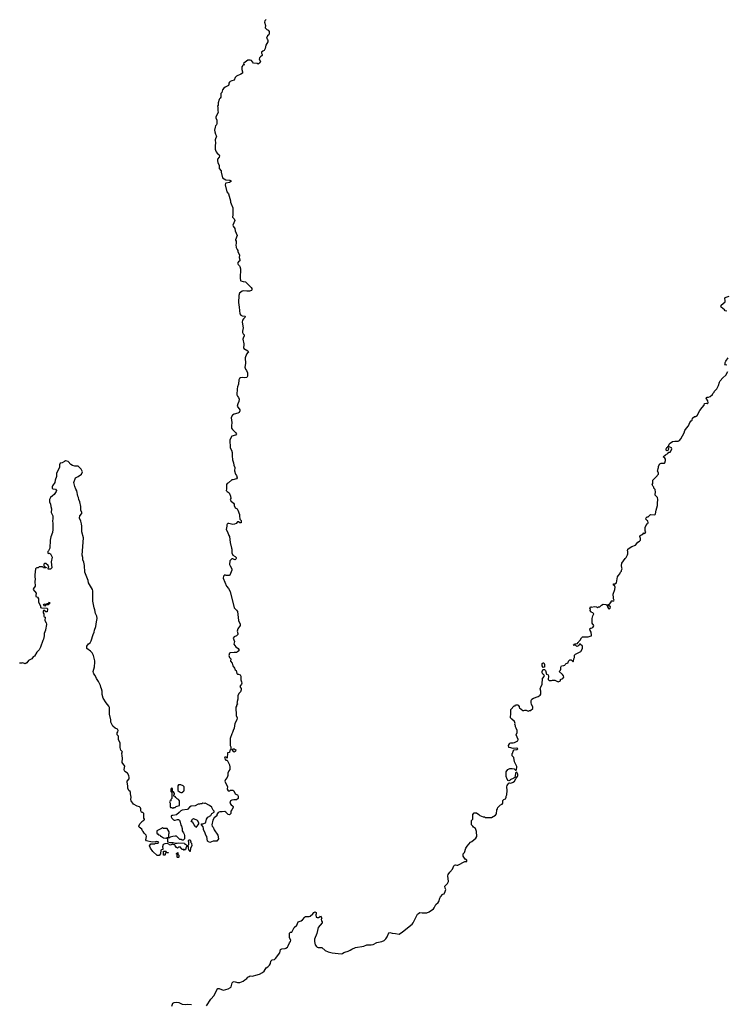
# Model space of a CAD drawing. Header units: inches. Extents: x 1980008 to 2252673, y 74414 to 260562.
# Tile 69 of 228: x 2100095 to 2112341, y 154500 to 171572. Entities that reach past the tile are written whole.
import ezdxf

# ---------------------------------------------------------------- set-up
doc = ezdxf.new("R2010")
doc.units = ezdxf.units.IN
doc.header["$MEASUREMENT"] = 0
for name, color, linetype in [('C1105', 7, 'Continuous'), ('C1106', 7, 'Continuous'), ('C1107', 7, 'Continuous'), ('C1116', 7, 'Continuous')]:
    doc.layers.add(name, color=color, linetype=linetype)

msp = doc.modelspace()

# ---------------------------------------------------------------- linework, layer by layer
at = {"layer": 'C1105', "color": 5, "elevation": 60}
for points in [[(2103918, 160000), (2103935, 159975), (2103936, 159950), (2103920, 159920), (2103891, 159890), (2103876, 159850), (2103878, 159790), (2103858, 159730), (2103872, 159710), (2103853, 159687), (2103852, 159670), (2103842, 159650), (2103847, 159510), (2103863, 159470), (2103859, 159430), (2103826, 159370), (2103814, 159286), (2103796, 159250), (2103785, 159210), (2103770, 159188), (2103742, 159110), (2103742, 158990), (2103753, 158967), (2103754, 158910), (2103738, 158902), (2103734, 158870), (2103730, 158866), (2103698, 158862), (2103690, 158766), (2103682, 158782), (2103670, 158786), (2103650, 158786), (2103642, 158770), (2103650, 158754), (2103670, 158734), (2103692, 158732), (2103730, 158654), (2103738, 158610), (2103738, 158570), (2103722, 158550), (2103702, 158510), (2103705, 158470), (2103691, 158430), (2103662, 158398), (2103652, 158370), (2103658, 158350), (2103697, 158277), (2103692, 158230), (2103710, 158202), (2103730, 158202), (2103749, 158211), (2103770, 158212), (2103790, 158212), (2103804, 158204), (2103831, 158150), (2103850, 158136), (2103871, 158130), (2103882, 158110), (2103882, 158070), (2103850, 158046), (2103806, 158046), (2103770, 158038), (2103750, 158026), (2103738, 157990), (2103758, 157958), (2103784, 157944), (2103794, 157930), (2103793, 157913), (2103774, 157870), (2103754, 157850), (2103752, 157810), (2103730, 157786), (2103706, 157790), (2103690, 157806), (2103682, 157822), (2103666, 157830), (2103650, 157846), (2103605, 157835), (2103562, 157838), (2103532, 157828), (2103511, 157790), (2103511, 157769), (2103466, 157734), (2103445, 157690), (2103426, 157610), (2103431, 157590), (2103446, 157570), (2103465, 157525), (2103531, 157430), (2103538, 157370), (2103512, 157330), (2103450, 157329), (2103390, 157308), (2103349, 157329), (2103338, 157410), (2103322, 157430), (2103309, 157469), (2103278, 157530), (2103282, 157550), (2103276, 157576), (2103246, 157610), (2103248, 157632), (2103270, 157632), (2103314, 157646), (2103322, 157658), (2103335, 157710), (2103355, 157745), (2103408, 157772), (2103426, 157810), (2103466, 157830), (2103466, 157850), (2103448, 157868), (2103426, 157914), (2103426, 157926), (2103406, 157930), (2103386, 157950), (2103310, 157988), (2103290, 157982), (2103270, 157988), (2103250, 157978), (2103230, 157978), (2103211, 157969), (2103190, 157968), (2103137, 157943), (2103064, 157936), (2103040, 157920), (2103010, 157886), (2103000, 157880), (2102910, 157868), (2102885, 157855), (2102857, 157823), (2102810, 157788), (2102750, 157775), (2102730, 157775), (2102722, 157770), (2102722, 157750), (2102732, 157730), (2102758, 157698), (2102770, 157691), (2102790, 157691), (2102830, 157705), (2102850, 157702), (2102862, 157690), (2102877, 157657), (2102886, 157606), (2102898, 157590), (2102911, 157550), (2102912, 157510), (2102935, 157475), (2102946, 157450), (2102951, 157429), (2102952, 157370), (2102930, 157346), (2102910, 157346), (2102895, 157355), (2102870, 157358), (2102814, 157414), (2102790, 157415), (2102750, 157409), (2102704, 157396), (2102690, 157388), (2102658, 157382), (2102654, 157370), (2102654, 157330), (2102658, 157318), (2102706, 157306), (2102750, 157305), (2102790, 157292), (2102827, 157293), (2102850, 157302), (2102950, 157292), (2102958, 157278), (2102973, 157273), (2102990, 157254), (2103010, 157254), (2103026, 157270), (2103026, 157310), (2103018, 157330), (2103020, 157340), (2103028, 157352), (2103050, 157354), (2103062, 157330), (2103054, 157310), (2103072, 157292), (2103076, 157250), (2103058, 157210), (2103052, 157148), (2103046, 157150), (2103042, 157162), (2103028, 157170), (2103027, 157187), (2103018, 157210), (2103018, 157230), (2103010, 157246), (2102990, 157246), (2102974, 157210), (2102974, 157190), (2102958, 157182), (2102950, 157166), (2102942, 157182), (2102907, 157187), (2102902, 157202), (2102887, 157207), (2102882, 157222), (2102850, 157226), (2102830, 157206), (2102810, 157218), (2102788, 157250), (2102786, 157266), (2102774, 157266), (2102750, 157275), (2102710, 157258), (2102690, 157266), (2102678, 157278), (2102650, 157289), (2102610, 157284), (2102582, 157270), (2102571, 157230), (2102578, 157202), (2102573, 157187), (2102550, 157178), (2102542, 157170), (2102534, 157110), (2102510, 157078), (2102480, 157080), (2102404, 157150), (2102364, 157210), (2102345, 157250), (2102370, 157282), (2102430, 157282), (2102450, 157294), (2102487, 157293), (2102502, 157298), (2102506, 157310), (2102470, 157322), (2102450, 157315), (2102390, 157313), (2102290, 157335), (2102279, 157350), (2102295, 157410), (2102289, 157430), (2102250, 157468), (2102236, 157496), (2102222, 157510), (2102210, 157538), (2102168, 157570), (2102158, 157590), (2102178, 157630), (2102204, 157656), (2102210, 157671), (2102246, 157690), (2102256, 157704), (2102258, 157710), (2102249, 157729), (2102248, 157810), (2102230, 157828), (2102210, 157826), (2102206, 157830), (2102196, 157856), (2102195, 157890), (2102190, 157906), (2102170, 157926), (2102130, 157935), (2102070, 157969), (2102029, 158030), (2102024, 158050), (2102029, 158090), (2102014, 158150), (2102015, 158170), (2102008, 158190), (2101989, 158209), (2101970, 158246), (2101969, 158290), (2101957, 158350), (2101959, 158370), (2101992, 158408), (2101995, 158430), (2101985, 158465), (2101966, 158506), (2101918, 158538), (2101909, 158550), (2101903, 158570), (2101915, 158630), (2101873, 158690), (2101879, 158770), (2101869, 158811), (2101868, 158852), (2101875, 158870), (2101870, 158886), (2101848, 158908), (2101835, 158950), (2101834, 159030), (2101809, 159090), (2101807, 159147), (2101787, 159173), (2101787, 159207), (2101796, 159224), (2101802, 159250), (2101788, 159270), (2101747, 159287), (2101710, 159322), (2101677, 159390), (2101673, 159430), (2101649, 159529), (2101653, 159593), (2101649, 159649), (2101642, 159670), (2101594, 159730), (2101541, 159810), (2101524, 159870), (2101524, 159930), (2101510, 159970), (2101503, 160000)], [(2103330, 154471), (2103410, 154591), (2103465, 154655), (2103510, 154751), (2103530, 154775), (2103550, 154774), (2103590, 154755), (2103630, 154747), (2103708, 154770), (2103749, 154791), (2103759, 154801), (2103779, 154870), (2103792, 154888), (2103810, 154894), (2103870, 154879), (2103910, 154877), (2103970, 154904), (2103998, 154922), (2104033, 154950), (2104050, 154971), (2104070, 154984), (2104090, 154991), (2104130, 154987), (2104150, 154991), (2104190, 155008), (2104250, 155020), (2104305, 155050), (2104330, 155074), (2104366, 155130), (2104396, 155150), (2104423, 155177), (2104442, 155210), (2104450, 155250), (2104459, 155261), (2104470, 155270), (2104510, 155279), (2104530, 155293), (2104601, 155390), (2104617, 155450), (2104637, 155463), (2104695, 155465), (2104710, 155471), (2104734, 155490), (2104750, 155512), (2104772, 155568), (2104789, 155590), (2104793, 155610), (2104773, 155650), (2104770, 155734), (2104786, 155750), (2104810, 155752), (2104854, 155830), (2104899, 155870), (2104922, 155930), (2104974, 155946), (2104996, 155964), (2105034, 156010), (2105050, 156021), (2105110, 156025), (2105130, 156031), (2105178, 156070), (2105190, 156092), (2105210, 156102), (2105232, 156092), (2105231, 156070), (2105225, 156050), (2105234, 156010), (2105250, 156005), (2105275, 156005), (2105300, 156020), (2105310, 156032), (2105330, 155994), (2105322, 155970), (2105325, 155950), (2105338, 155930), (2105336, 155910), (2105268, 155830), (2105245, 155730), (2105202, 155630), (2105204, 155590), (2105218, 155530), (2105240, 155500), (2105251, 155491), (2105267, 155487), (2105330, 155484), (2105390, 155433), (2105442, 155410), (2105510, 155393), (2105666, 155374), (2105690, 155383), (2105710, 155399), (2105730, 155407), (2105790, 155420), (2105824, 155436), (2105850, 155456), (2105917, 155483), (2106058, 155510), (2106110, 155531), (2106189, 155531), (2106224, 155536), (2106287, 155573), (2106373, 155587), (2106413, 155607), (2106442, 155638), (2106461, 155670), (2106490, 155742), (2106510, 155743), (2106550, 155732), (2106610, 155730), (2106670, 155717), (2106730, 155754), (2106899, 155890), (2106916, 155910), (2106970, 156030), (2106990, 156063), (2107005, 156075), (2107030, 156091), (2107070, 156085), (2107152, 156088), (2107190, 156103), (2107265, 156155), (2107278, 156170), (2107309, 156230), (2107350, 156266), (2107359, 156281), (2107378, 156342), (2107390, 156363), (2107430, 156412), (2107450, 156414), (2107470, 156454), (2107478, 156490), (2107467, 156513), (2107466, 156550), (2107508, 156592), (2107528, 156632), (2107515, 156730), (2107522, 156750), (2107550, 156792), (2107597, 156843), (2107620, 156900), (2107630, 156912), (2107650, 156918), (2107670, 156911), (2107690, 156911), (2107810, 156974), (2107842, 156978), (2107846, 156990), (2107842, 157002), (2107816, 157016), (2107782, 157070), (2107782, 157110), (2107802, 157130), (2107829, 157210), (2107850, 157242), (2107910, 157312), (2107930, 157322), (2108000, 157380), (2108018, 157410), (2108014, 157494), (2107995, 157550), (2107962, 157570), (2107950, 157588), (2107926, 157610), (2107927, 157687), (2107947, 157713), (2107950, 157792), (2107970, 157818), (2108010, 157818), (2108050, 157791), (2108070, 157771), (2108130, 157752), (2108150, 157752), (2108170, 157738), (2108270, 157741), (2108340, 157780), (2108356, 157804), (2108364, 157870), (2108378, 157890), (2108382, 157910), (2108430, 157958), (2108458, 157970), (2108468, 157990), (2108470, 158034), (2108486, 158050), (2108515, 158065), (2108526, 158090), (2108526, 158110), (2108538, 158130), (2108544, 158210), (2108535, 158270), (2108545, 158295), (2108558, 158310), (2108570, 158334), (2108582, 158338), (2108610, 158336), (2108650, 158351), (2108669, 158370), (2108695, 158410), (2108698, 158422), (2108722, 158450), (2108729, 158470), (2108729, 158490), (2108710, 158528), (2108690, 158506), (2108685, 158455), (2108674, 158430), (2108661, 158419), (2108598, 158390), (2108590, 158382), (2108570, 158375), (2108561, 158381), (2108545, 158405), (2108527, 158450), (2108529, 158530), (2108554, 158570), (2108590, 158587), (2108630, 158591), (2108665, 158585), (2108690, 158562), (2108698, 158562), (2108707, 158573), (2108714, 158610), (2108710, 158626), (2108670, 158706), (2108659, 158779), (2108630, 158806), (2108629, 158850), (2108642, 158858), (2108648, 158890), (2108666, 158910), (2108710, 158918), (2108728, 158930), (2108710, 158942), (2108650, 158936), (2108586, 158950), (2108575, 158955), (2108565, 158985), (2108582, 159018), (2108592, 159028), (2108607, 159033), (2108650, 159033), (2108670, 159039), (2108729, 159070), (2108737, 159090), (2108702, 159170), (2108715, 159210), (2108718, 159250), (2108702, 159290), (2108689, 159310), (2108688, 159330), (2108678, 159350), (2108682, 159370), (2108670, 159406), (2108622, 159442), (2108602, 159470), (2108609, 159550), (2108608, 159612), (2108667, 159673), (2108682, 159678), (2108687, 159693), (2108710, 159694), (2108734, 159690), (2108738, 159678), (2108750, 159674), (2108752, 159650), (2108760, 159640), (2108813, 159593), (2108830, 159592), (2108850, 159602), (2108870, 159602), (2108910, 159582), (2108930, 159594), (2108950, 159594), (2108986, 159630), (2108986, 159650), (2108963, 159703), (2108958, 159730), (2108959, 159770), (2108969, 159790), (2108998, 159810), (2109081, 159839), (2109117, 159863), (2109125, 159875), (2109129, 159890), (2109129, 159929), (2109118, 159970), (2109122, 159990), (2109127, 160000)], [(2102729, 154470), (2102750, 154521), (2102770, 154531), (2102815, 154535), (2102854, 154530), (2102910, 154501), (2102970, 154495), (2103010, 154501), (2103070, 154497)]]:
    msp.add_lwpolyline(points, dxfattribs=at)
for points in [[(2103810, 158874), (2103801, 158881), (2103786, 158910), (2103788, 158932), (2103810, 158931), (2103830, 158921), (2103839, 158910), (2103836, 158890), (2103830, 158884)], [(2102890, 158306), (2102850, 158306), (2102834, 158290), (2102834, 158210), (2102864, 158184), (2102890, 158174), (2102910, 158174), (2102922, 158178), (2102927, 158193), (2102942, 158198), (2102946, 158210), (2102946, 158270), (2102926, 158290)], [(2102730, 158246), (2102718, 158242), (2102714, 158230), (2102714, 158190), (2102734, 158174), (2102734, 158070), (2102714, 158050), (2102713, 158027), (2102698, 158022), (2102694, 158010), (2102702, 157990), (2102702, 157930), (2102710, 157914), (2102732, 157912), (2102750, 157902), (2102768, 157912), (2102790, 157914), (2102808, 157932), (2102827, 157933), (2102866, 157950), (2102867, 158007), (2102866, 158030), (2102846, 158050), (2102823, 158063), (2102803, 158083), (2102790, 158106), (2102767, 158107), (2102766, 158130), (2102776, 158144), (2102776, 158156), (2102762, 158182), (2102746, 158186), (2102746, 158230), (2102742, 158242)], [(2103150, 157566), (2103138, 157590), (2103118, 157610), (2103098, 157650), (2103068, 157670), (2103089, 157711), (2103110, 157722), (2103173, 157693), (2103192, 157650), (2103194, 157630), (2103185, 157610)], [(2102570, 157566), (2102554, 157550), (2102474, 157510), (2102473, 157473), (2102478, 157458), (2102490, 157454), (2102498, 157438), (2102530, 157432), (2102534, 157414), (2102550, 157412), (2102590, 157385), (2102630, 157382), (2102638, 157382), (2102650, 157392), (2102667, 157393), (2102678, 157402), (2102678, 157450), (2102688, 157470), (2102688, 157490), (2102650, 157548), (2102586, 157550)], [(2102590, 157086), (2102586, 157090), (2102587, 157153), (2102627, 157153), (2102634, 157150), (2102638, 157138), (2102673, 157133), (2102670, 157126), (2102630, 157126), (2102618, 157122), (2102614, 157090), (2102610, 157086)], [(2102830, 157046), (2102826, 157050), (2102826, 157090), (2102822, 157102), (2102808, 157110), (2102822, 157118), (2102830, 157134), (2102834, 157130), (2102838, 157098), (2102850, 157094), (2102853, 157087), (2102854, 157050), (2102850, 157046)]]:
    msp.add_lwpolyline(points, close=True, dxfattribs=at)
at = {"layer": 'C1106', "color": 5, "elevation": 60}
for points in [[(2103531, 170000), (2103531, 169990), (2103536, 169970), (2103531, 169951), (2103492, 169890), (2103492, 169870), (2103511, 169831), (2103511, 169770), (2103506, 169750), (2103491, 169729), (2103484, 169710), (2103474, 169654), (2103475, 169630), (2103486, 169590), (2103506, 169550), (2103483, 169490), (2103491, 169430), (2103483, 169390), (2103484, 169330), (2103487, 169310), (2103500, 169280), (2103518, 169258), (2103551, 169230), (2103559, 169210), (2103551, 169190), (2103526, 169154), (2103521, 169130), (2103531, 169090), (2103551, 169050), (2103551, 168990), (2103585, 168950), (2103585, 168930), (2103612, 168830), (2103670, 168798), (2103738, 168790), (2103765, 168770), (2103731, 168750), (2103670, 168739), (2103659, 168730), (2103655, 168710), (2103685, 168590), (2103711, 168550), (2103726, 168510), (2103746, 168430), (2103746, 168410), (2103762, 168382), (2103791, 168310), (2103791, 168191), (2103786, 168150), (2103810, 168122), (2103821, 168090), (2103791, 168010), (2103795, 167990), (2103825, 167950), (2103831, 167910), (2103862, 167830), (2103837, 167757), (2103836, 167750), (2103846, 167730), (2103846, 167690), (2103841, 167670), (2103845, 167625), (2103862, 167590), (2103878, 167570), (2103878, 167550), (2103902, 167490), (2103898, 167450), (2103911, 167411), (2103911, 167390), (2103890, 167375), (2103871, 167350), (2103879, 167330), (2103904, 167304), (2103911, 167291), (2103919, 167250), (2103918, 167090), (2103922, 167050), (2103930, 167042), (2103970, 167031), (2104010, 167027), (2104107, 166930), (2104121, 166910), (2104119, 166890), (2104110, 166879), (2104075, 166865), (2104030, 166863), (2103970, 166872), (2103950, 166865), (2103905, 166830), (2103893, 166790), (2103887, 166667), (2103900, 166590), (2103903, 166530), (2103912, 166472), (2103927, 166450), (2103950, 166435), (2104002, 166430), (2103999, 166410), (2103973, 166387), (2103957, 166363), (2103950, 166330), (2103970, 166230), (2103956, 166170), (2103958, 166150), (2103970, 166123), (2103983, 166110), (2103987, 166090), (2103967, 166053), (2103962, 166030), (2103982, 165950), (2103982, 165930), (2103973, 165890), (2103982, 165870), (2104051, 165830), (2104061, 165810), (2104050, 165803), (2104024, 165770), (2104000, 165710), (2104011, 165610), (2103999, 165550), (2104011, 165511), (2104027, 165490), (2104041, 165450), (2104041, 165390), (2104030, 165369), (2103990, 165364), (2103950, 165367), (2103920, 165360), (2103903, 165350), (2103891, 165330), (2103886, 165254), (2103870, 165208), (2103863, 165170), (2103859, 165070), (2103870, 165045), (2103890, 165022), (2103899, 164990), (2103891, 164950), (2103875, 164910), (2103866, 164870), (2103911, 164810), (2103911, 164790), (2103897, 164763), (2103878, 164750), (2103810, 164730), (2103783, 164717), (2103776, 164710), (2103759, 164670), (2103771, 164590), (2103763, 164530), (2103767, 164490), (2103785, 164465), (2103843, 164410), (2103851, 164390), (2103833, 164367), (2103771, 164349), (2103738, 164290), (2103741, 164150), (2103767, 164107), (2103775, 164070), (2103775, 164010), (2103783, 163943), (2103801, 163890), (2103805, 163850), (2103822, 163810), (2103818, 163750), (2103838, 163690), (2103852, 163668), (2103862, 163630), (2103851, 163609), (2103790, 163595), (2103770, 163595), (2103716, 163544), (2103690, 163528), (2103678, 163510), (2103682, 163430), (2103672, 163410), (2103692, 163390), (2103726, 163366), (2103734, 163354), (2103751, 163310), (2103752, 163270), (2103742, 163250), (2103752, 163230), (2103798, 163190), (2103811, 163171), (2103811, 163150), (2103831, 163111), (2103862, 163090), (2103878, 163070), (2103905, 162990), (2103902, 162950), (2103911, 162931), (2103912, 162910), (2103931, 162890), (2103934, 162850), (2103908, 162848), (2103890, 162866), (2103870, 162866), (2103844, 162836), (2103817, 162823), (2103790, 162822), (2103721, 162839), (2103704, 162836), (2103692, 162828), (2103685, 162815), (2103685, 162790), (2103672, 162730), (2103694, 162694), (2103718, 162630), (2103731, 162610), (2103742, 162510), (2103763, 162410), (2103771, 162390), (2103771, 162330), (2103791, 162290), (2103830, 162265), (2103845, 162250), (2103848, 162230), (2103843, 162217), (2103830, 162207), (2103810, 162210), (2103790, 162225), (2103770, 162225), (2103739, 162190), (2103732, 162128), (2103740, 162100), (2103771, 162050), (2103770, 162026), (2103751, 161969), (2103737, 161943), (2103724, 161936), (2103676, 161936), (2103650, 161946), (2103630, 161926), (2103622, 161890), (2103678, 161750), (2103711, 161711), (2103740, 161660), (2103814, 161374), (2103853, 161333), (2103867, 161310), (2103890, 161154), (2103916, 161090), (2103916, 161070), (2103878, 161010), (2103862, 160970), (2103876, 160930), (2103876, 160910), (2103852, 160890), (2103810, 160869), (2103796, 160850), (2103818, 160790), (2103807, 160747), (2103840, 160700), (2103882, 160670), (2103891, 160650), (2103891, 160630), (2103872, 160610), (2103850, 160598), (2103810, 160602), (2103744, 160596), (2103730, 160586), (2103718, 160550), (2103730, 160514), (2103754, 160490), (2103751, 160450), (2103776, 160416), (2103787, 160370), (2103818, 160330), (2103830, 160302), (2103845, 160285), (2103857, 160237), (2103870, 160222), (2103890, 160225), (2103918, 160210), (2103925, 160190), (2103925, 160125), (2103942, 160090), (2103945, 160070), (2103942, 160050), (2103922, 160030), (2103912, 160010), (2103918, 160000)], [(2101503, 160000), (2101496, 160030), (2101459, 160099), (2101425, 160150), (2101402, 160202), (2101381, 160230), (2101373, 160250), (2101369, 160271), (2101390, 160354), (2101398, 160430), (2101397, 160457), (2101375, 160550), (2101353, 160593), (2101324, 160624), (2101261, 160670), (2101257, 160690), (2101259, 160710), (2101289, 160750), (2101319, 160770), (2101336, 160804), (2101366, 160910), (2101384, 160950), (2101392, 160988), (2101414, 161050), (2101423, 161090), (2101424, 161130), (2101437, 161190), (2101429, 161230), (2101410, 161278), (2101398, 161338), (2101385, 161375), (2101363, 161490), (2101364, 161670), (2101359, 161690), (2101290, 161808), (2101281, 161850), (2101225, 161990), (2101219, 162110), (2101206, 162166), (2101190, 162206), (2101189, 162250), (2101177, 162290), (2101199, 162590), (2101169, 162690), (2101174, 162790), (2101168, 162832), (2101157, 162877), (2101129, 162930), (2101139, 162970), (2101169, 163010), (2101169, 163030), (2101154, 163070), (2101157, 163130), (2101137, 163210), (2101119, 163250), (2101114, 163290), (2101104, 163310), (2101085, 163405), (2101069, 163430), (2101050, 163478), (2101034, 163546), (2101062, 163630), (2101108, 163650), (2101168, 163690), (2101182, 163730), (2101158, 163778), (2101120, 163820), (2101110, 163828), (2101050, 163828), (2101010, 163842), (2100982, 163862), (2100934, 163914), (2100890, 163926), (2100874, 163910), (2100830, 163886), (2100798, 163882), (2100785, 163855), (2100782, 163810), (2100732, 163710), (2100731, 163649), (2100710, 163586), (2100706, 163550), (2100661, 163490), (2100655, 163470), (2100659, 163450), (2100670, 163436), (2100714, 163430), (2100732, 163410), (2100725, 163390), (2100690, 163338), (2100666, 163314), (2100630, 163288), (2100611, 163250), (2100613, 163213), (2100631, 163171), (2100632, 163132), (2100645, 163090), (2100642, 163030), (2100671, 162970), (2100671, 162911), (2100665, 162890), (2100665, 162870), (2100671, 162850), (2100667, 162750), (2100671, 162730), (2100661, 162679), (2100637, 162603), (2100625, 162550), (2100616, 162410), (2100596, 162364), (2100585, 162350), (2100582, 162330), (2100590, 162314), (2100610, 162322), (2100631, 162311), (2100655, 162255), (2100638, 162170), (2100651, 162070), (2100630, 162046), (2100590, 162046), (2100586, 162050), (2100586, 162070), (2100598, 162082), (2100590, 162106), (2100550, 162146), (2100530, 162146), (2100514, 162130), (2100514, 162110), (2100518, 162098), (2100533, 162093), (2100538, 162078), (2100553, 162073), (2100553, 162067), (2100510, 162066), (2100502, 162082), (2100490, 162086), (2100430, 162086), (2100414, 162070), (2100390, 162068), (2100380, 162060), (2100371, 162049), (2100355, 161945), (2100356, 161910), (2100365, 161870), (2100358, 161830), (2100365, 161750), (2100332, 161708), (2100331, 161690), (2100382, 161630), (2100372, 161590), (2100374, 161570), (2100402, 161562), (2100422, 161530), (2100422, 161470), (2100454, 161410), (2100458, 161378), (2100470, 161374), (2100571, 161371), (2100575, 161350), (2100570, 161306), (2100550, 161306), (2100530, 161326), (2100510, 161326), (2100502, 161310), (2100502, 161290), (2100514, 161270), (2100514, 161230), (2100518, 161218), (2100534, 161210), (2100533, 161153), (2100554, 161114), (2100559, 161090), (2100555, 161050), (2100546, 161030), (2100545, 160990), (2100521, 160930), (2100519, 160890), (2100506, 160830), (2100495, 160810), (2100455, 160690), (2100430, 160649), (2100390, 160608), (2100350, 160538), (2100330, 160522), (2100307, 160493), (2100250, 160459), (2100221, 160419), (2100190, 160406), (2100150, 160422), (2100130, 160415), (2100090, 160415)], [(2110000, 161303), (2109993, 161313), (2109984, 161330), (2109989, 161350), (2109975, 161370), (2109980, 161380), (2109990, 161391), (2110000, 161389)], [(2110000, 160942), (2109998, 160950), (2109980, 160980), (2109978, 161010), (2109990, 161022), (2110000, 161024)], [(2109127, 160000), (2109153, 160050), (2109155, 160150), (2109188, 160190), (2109178, 160210), (2109164, 160224), (2109153, 160250), (2109153, 160270), (2109163, 160297), (2109170, 160305), (2109190, 160305), (2109198, 160298), (2109206, 160286), (2109224, 160224), (2109252, 160210), (2109262, 160190), (2109254, 160130), (2109270, 160114), (2109310, 160114), (2109330, 160122), (2109370, 160122), (2109430, 160094), (2109466, 160110), (2109466, 160130), (2109506, 160150), (2109526, 160170), (2109518, 160198), (2109500, 160220), (2109446, 160270), (2109470, 160294), (2109475, 160310), (2109476, 160344), (2109486, 160370), (2109527, 160373), (2109542, 160378), (2109546, 160390), (2109566, 160410), (2109602, 160418), (2109606, 160450), (2109628, 160472), (2109651, 160471), (2109682, 160442), (2109690, 160442), (2109695, 160450), (2109698, 160490), (2109708, 160512), (2109710, 160554), (2109726, 160570), (2109820, 160620), (2109848, 160670), (2109847, 160707), (2109810, 160746), (2109798, 160742), (2109794, 160730), (2109778, 160722), (2109774, 160710), (2109767, 160707), (2109750, 160706), (2109730, 160726), (2109690, 160726), (2109686, 160730), (2109702, 160738), (2109710, 160752), (2109762, 160758), (2109767, 160773), (2109782, 160778), (2109786, 160790), (2109810, 160814), (2109830, 160854), (2109848, 160872), (2109950, 160871), (2110000, 160888)]]:
    msp.add_lwpolyline(points, dxfattribs=at)
for points in [[(2100530, 161406), (2100509, 161431), (2100530, 161442), (2100550, 161434), (2100562, 161438), (2100569, 161451), (2100602, 161458), (2100610, 161474), (2100610, 161446), (2100598, 161442), (2100590, 161426), (2100550, 161426)], [(2109170, 160338), (2109150, 160366), (2109150, 160411), (2109170, 160422), (2109178, 160418), (2109190, 160394), (2109190, 160346)]]:
    msp.add_lwpolyline(points, close=True, dxfattribs=at)
at = {"layer": 'C1107', "color": 5, "elevation": 60}
msp.add_lwpolyline([(2104365, 171575), (2104345, 171550), (2104336, 171530), (2104356, 171470), (2104352, 171430), (2104381, 171401), (2104402, 171390), (2104416, 171370), (2104417, 171323), (2104411, 171310), (2104387, 171290), (2104375, 171250), (2104392, 171228), (2104398, 171210), (2104396, 171190), (2104358, 171130), (2104347, 171070), (2104330, 171035), (2104310, 171029), (2104287, 171010), (2104287, 170990), (2104299, 170970), (2104298, 170950), (2104267, 170930), (2104251, 170910), (2104246, 170890), (2104266, 170850), (2104265, 170830), (2104258, 170822), (2104230, 170802), (2104210, 170815), (2104150, 170821), (2104110, 170864), (2104090, 170869), (2104051, 170869), (2104002, 170838), (2103974, 170810), (2103978, 170798), (2103992, 170790), (2103970, 170788), (2103960, 170780), (2103945, 170755), (2103943, 170710), (2103956, 170670), (2103954, 170646), (2103930, 170628), (2103852, 170590), (2103831, 170569), (2103810, 170526), (2103770, 170514), (2103741, 170499), (2103731, 170490), (2103722, 170470), (2103722, 170450), (2103714, 170430), (2103658, 170402), (2103635, 170385), (2103610, 170358), (2103597, 170310), (2103583, 170290), (2103579, 170230), (2103570, 170209), (2103558, 170202), (2103551, 170190), (2103532, 170130), (2103532, 170092), (2103525, 170070), (2103531, 170050), (2103531, 170000)], dxfattribs=at)
at = {"layer": 'C1116', "color": 5, "elevation": 60}
for points in [[(2112350, 166516), (2112324, 166524), (2112310, 166544), (2112255, 166590), (2112249, 166610), (2112255, 166625), (2112288, 166650), (2112319, 166681), (2112322, 166710), (2112315, 166730), (2112318, 166750), (2112337, 166763), (2112390, 166779)], [(2112350, 165583), (2112310, 165586), (2112309, 165590), (2112320, 165600), (2112324, 165630), (2112331, 165649), (2112376, 165710)], [(2110000, 161389), (2110007, 161387), (2110055, 161395), (2110092, 161392), (2110110, 161374), (2110127, 161393), (2110150, 161394), (2110177, 161423), (2110210, 161436), (2110251, 161431), (2110265, 161425), (2110270, 161414), (2110282, 161418), (2110290, 161434), (2110310, 161434), (2110346, 161470), (2110346, 161490), (2110350, 161494), (2110390, 161494), (2110398, 161510), (2110386, 161530), (2110386, 161570), (2110380, 161580), (2110379, 161610), (2110410, 161694), (2110415, 161730), (2110402, 161762), (2110386, 161770), (2110386, 161790), (2110410, 161792), (2110438, 161810), (2110458, 161910), (2110469, 161931), (2110498, 161962), (2110510, 161994), (2110526, 162010), (2110526, 162030), (2110538, 162050), (2110529, 162069), (2110524, 162110), (2110529, 162149), (2110589, 162231), (2110608, 162250), (2110630, 162294), (2110635, 162310), (2110635, 162350), (2110629, 162370), (2110635, 162390), (2110658, 162410), (2110705, 162435), (2110770, 162462), (2110807, 162513), (2110838, 162530), (2110855, 162550), (2110855, 162575), (2110842, 162610), (2110846, 162630), (2110870, 162638), (2110902, 162658), (2110910, 162674), (2110930, 162662), (2110938, 162670), (2110946, 162690), (2110938, 162710), (2110938, 162770), (2110966, 162830), (2110982, 162838), (2110986, 162850), (2110982, 162882), (2110970, 162886), (2110948, 162910), (2110950, 162934), (2110969, 162951), (2110990, 162954), (2111030, 162992), (2111094, 162986), (2111110, 162992), (2111116, 163004), (2111124, 163070), (2111149, 163150), (2111149, 163190), (2111157, 163250), (2111149, 163290), (2111109, 163330), (2111115, 163390), (2111107, 163413), (2111107, 163427), (2111088, 163448), (2111087, 163467), (2111076, 163476), (2111058, 163510), (2111066, 163530), (2111066, 163590), (2111120, 163640), (2111166, 163690), (2111166, 163710), (2111148, 163750), (2111156, 163764), (2111158, 163790), (2111168, 163810), (2111168, 163830), (2111188, 163870), (2111210, 163882), (2111270, 163885), (2111275, 163890), (2111289, 163930), (2111288, 163950), (2111278, 163970), (2111249, 163990), (2111288, 164030), (2111326, 164050), (2111347, 164073), (2111370, 164074), (2111390, 164114), (2111395, 164130), (2111390, 164146), (2111350, 164166), (2111338, 164162), (2111334, 164150), (2111342, 164130), (2111333, 164107), (2111310, 164098), (2111302, 164110), (2111298, 164130), (2111310, 164154), (2111322, 164158), (2111326, 164170), (2111342, 164178), (2111349, 164210), (2111369, 164230), (2111410, 164258), (2111450, 164265), (2111510, 164262), (2111530, 164276), (2111555, 164305), (2111609, 164410), (2111624, 164450), (2111650, 164491), (2111684, 164530), (2111708, 164590), (2111730, 164618), (2111749, 164631), (2111758, 164662), (2111790, 164694), (2111810, 164694), (2111838, 164710), (2111885, 164795), (2111922, 164850), (2111958, 164890), (2111965, 164915), (2111990, 164921), (2112010, 164919), (2112029, 164930), (2112021, 164961), (2111995, 165010), (2112000, 165020), (2112010, 165025), (2112035, 165025), (2112063, 165037), (2112104, 165076), (2112110, 165092), (2112129, 165111), (2112138, 165130), (2112178, 165170), (2112209, 165230), (2112222, 165290), (2112235, 165310), (2112279, 165361), (2112334, 165410), (2112368, 165470)], [(2110000, 161024), (2110030, 161031), (2110041, 161050), (2110044, 161070), (2110019, 161110), (2110019, 161190), (2110026, 161234), (2110046, 161270), (2110028, 161288), (2110001, 161301), (2110000, 161303)], [(2110000, 160888), (2110006, 160890), (2110008, 160910), (2110000, 160942)]]:
    msp.add_lwpolyline(points, dxfattribs=at)
msp.add_lwpolyline([(2110310, 161408), (2110293, 161407), (2110282, 161398), (2110282, 161390), (2110300, 161360), (2110310, 161352), (2110328, 161370), (2110333, 161393)], close=True, dxfattribs=at)

doc.saveas('drawing.dxf')
